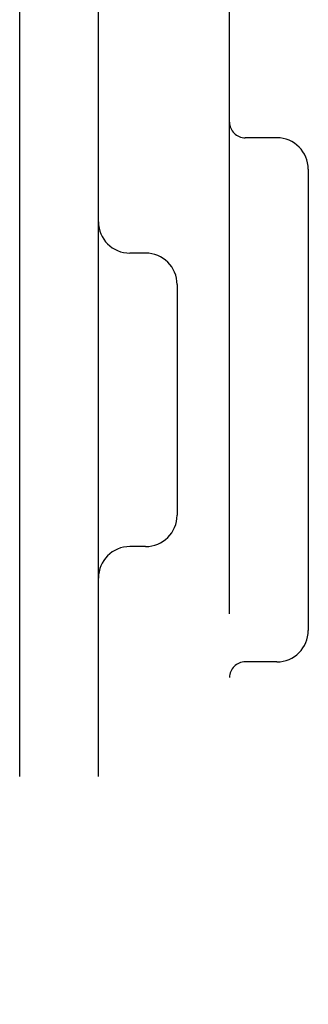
# Model space of a CAD drawing. Header units: inches. Extents: x 0 to 204, y 0 to 132.
# Tile 79 of 114: x 119.524 to 119.799, y 48.741 to 49.68. Entities that reach past the tile are written whole.
import ezdxf

# ---------------------------------------------------------------- set-up
doc = ezdxf.new("R2010")
doc.units = ezdxf.units.IN
doc.header["$LTSCALE"] = 11.243375
doc.header["$MEASUREMENT"] = 0
doc.linetypes.add('HIDDEN', pattern=[0.2, 0.1, -0.1])
doc.layers.add('DEFAULT_2', color=8, linetype='HIDDEN')

msp = doc.modelspace()

# ---------------------------------------------------------------- linework, layer by layer
at = {"layer": 'DEFAULT_2', "color": 8, "linetype": 'HIDDEN'}
for p, q in [((119.524, 46.70952), (119.524, 52.20952)), ((119.599, 46.70952), (119.599, 52.20952)), ((119.724, 46.86452), (119.724, 52.05452)), ((119.769, 49.56752), (119.739, 49.56752)), ((119.799, 49.53752), (119.799, 49.09752)), ((119.644, 49.45752), (119.629, 49.45752)), ((119.674, 49.42752), (119.674, 49.20752)), ((119.644, 49.17752), (119.629, 49.17752)), ((119.769, 49.06752), (119.739, 49.06752))]:
    msp.add_line(p, q, dxfattribs=at)
for centre, radius, start, end in [((119.739, 49.58252), 0.015, 180, 270), ((119.769, 49.53752), 0.03, 0, 90), ((119.629, 49.48752), 0.03, 180, 270), ((119.644, 49.42752), 0.03, 0, 90), ((119.644, 49.20752), 0.03, 270, 360), ((119.629, 49.14752), 0.03, 90, 180), ((119.769, 49.09752), 0.03, 270, 360), ((119.739, 49.05252), 0.015, 90, 180)]:
    msp.add_arc(centre, radius, start, end, dxfattribs=at)

doc.saveas('drawing.dxf')
